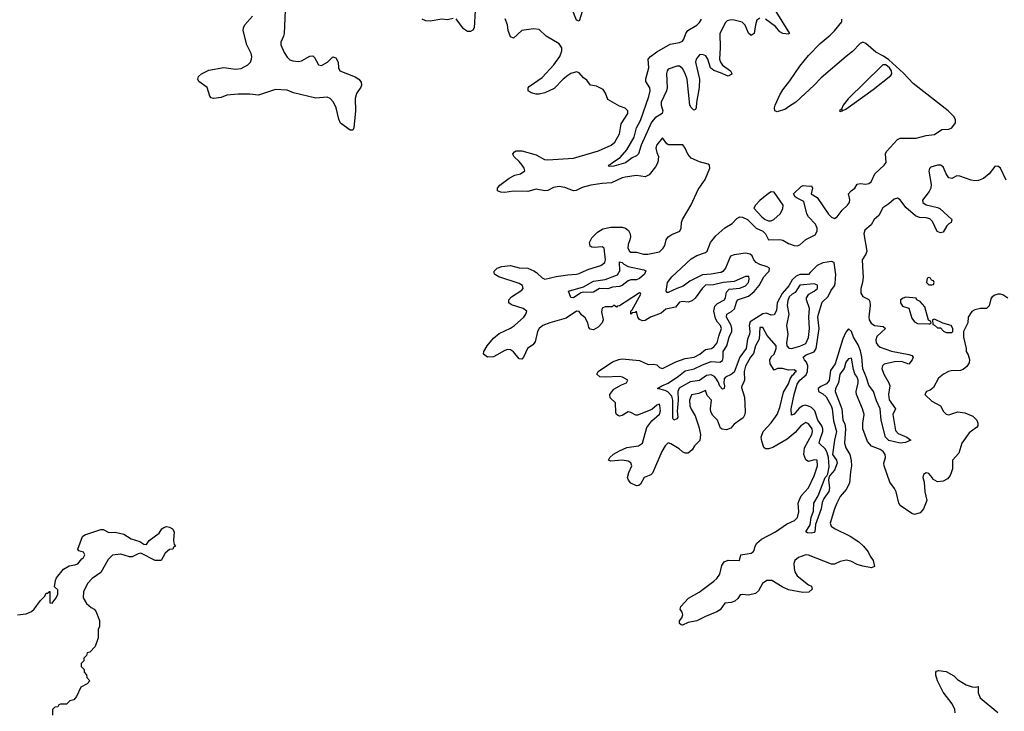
# Model space of a CAD drawing. Header units: inches. Extents: x 2528705 to 2676837, y 911742 to 1023252.
# Tile 68 of 143: x 2601484 to 2608356, y 966937 to 971766. Entities that reach past the tile are written whole.
import ezdxf

# ---------------------------------------------------------------- set-up
doc = ezdxf.new("R2010")
doc.units = ezdxf.units.IN
doc.header["$MEASUREMENT"] = 0
doc.layers.add('C6906', color=7, linetype='Continuous')
doc.layers.add('C6907', color=7, linetype='Continuous')

msp = doc.modelspace()

# ---------------------------------------------------------------- linework, layer by layer
at = {"layer": 'C6906', "color": 5}
for points, elevation in [([(2608380.9, 969820.9), (2608345.2, 969845.2), (2608330, 969849.2), (2608310, 969849.3), (2608290, 969842.7), (2608271, 969830), (2608262.5, 969817.5), (2608250.7, 969769.3), (2608232, 969750), (2608190, 969749), (2608150, 969741.2), (2608130.6, 969729.4), (2608104.7, 969690), (2608102, 969650), (2608072, 969590), (2608072, 969550), (2608090.9, 969470.9), (2608091, 969450), (2608105.1, 969425.1), (2608113.7, 969393.7), (2608110.3, 969369.7), (2608094.4, 969345.6), (2608070, 969322.9), (2608050, 969317.6), (2607984.8, 969315.2), (2607966, 969310), (2607931.3, 969290), (2607898, 969262), (2607861, 969199), (2607839.8, 969180.2), (2607814, 969170), (2607802, 969150), (2607850, 969102), (2607912, 969070), (2607932, 969030), (2607950, 969012), (2607970, 969006), (2608032, 969028), (2608080.9, 969020.9), (2608136.9, 968996.9), (2608165.5, 968970), (2608172.7, 968950), (2608170.4, 968930), (2608161.7, 968918.3), (2608110, 968881.1), (2608059.5, 968810), (2608039.5, 968740.5), (2607995.5, 968690), (2607994, 968630), (2607988.9, 968610), (2607977.6, 968582.4), (2607959.6, 968560.4), (2607930, 968544.5), (2607890, 968539.3), (2607858, 968558), (2607853.2, 968570), (2607830, 968597.2), (2607810, 968602), (2607792, 968590), (2607787.3, 968570), (2607796.9, 968536.9), (2607802.8, 968470), (2607814.9, 968410), (2607792.7, 968350), (2607770, 968322), (2607730, 968312), (2607710, 968318), (2607630, 968374.5), (2607619.7, 968390), (2607600.5, 968470), (2607590, 968492.3), (2607556.3, 968536.3), (2607517.6, 968650), (2607514.5, 968670), (2607526, 968710), (2607523.7, 968730), (2607511.8, 968750), (2607490, 968766), (2607430, 968789), (2607401.6, 968821.6), (2607369.2, 968910), (2607369.2, 968950), (2607378, 969010), (2607366, 969050), (2607324.2, 969150), (2607322, 969170), (2607336.4, 969230), (2607335.5, 969250), (2607330, 969269.3), (2607312.9, 969292.9), (2607303.3, 969323.3), (2607290, 969402), (2607270, 969399), (2607250, 969374), (2607239.5, 969330), (2607208.4, 969290), (2607198.5, 969230), (2607178.9, 969190), (2607175.3, 969170), (2607223.2, 969050), (2607229.4, 968970), (2607243.7, 968943.7), (2607248.8, 968910), (2607240.3, 968810), (2607250, 968777.3), (2607278, 968730), (2607288.5, 968688.5), (2607290.7, 968650), (2607282.4, 968610), (2607275.8, 968530), (2607253.4, 968486.6), (2607210, 968437), (2607186.7, 968390), (2607170.3, 968350), (2607141.7, 968250), (2607148.8, 968230), (2607170, 968212.7), (2607280.4, 968160.4), (2607340.1, 968120.1), (2607373.7, 968090), (2607406.7, 968050), (2607419.9, 968019.9), (2607440.5, 967990), (2607450, 967948.7), (2607430, 967939.3), (2607368, 967950), (2607330, 967962), (2607284.7, 967984.7), (2607251.6, 967991.6), (2607210, 967982.3), (2607170, 967965.4), (2607150, 967965.4), (2606990, 968027.3), (2606970, 968029.4), (2606921, 968010), (2606894.8, 967990), (2606888.4, 967970), (2606890, 967934), (2606893.7, 967910), (2606910, 967882.4), (2606990, 967821), (2607011, 967810), (2607016, 967790), (2606992, 967770), (2606950, 967765.6), (2606850, 967785.1), (2606805.3, 967805.3), (2606733.2, 967850), (2606698, 967850), (2606668, 967830), (2606640.7, 967779.3), (2606619.6, 967760.4), (2606570, 967747), (2606530, 967753.6), (2606512, 967750), (2606496.1, 967723.9), (2606474.9, 967705.1), (2606450, 967696.2), (2606406.9, 967693.1), (2606373.3, 967646.7), (2606350, 967631.8), (2606270, 967599.6), (2606210, 967569.5), (2606150, 967556), (2606110, 967539), (2606101.2, 967541.2), (2606089, 967549), (2606089, 967569), (2606105.2, 967590), (2606113.2, 967610), (2606109.1, 967629.1), (2606094, 967650), (2606099.3, 967670), (2606152.5, 967727.5), (2606226.6, 967770), (2606330, 967845.3), (2606350, 967864.9), (2606370, 967894.8), (2606385.4, 967954.6), (2606400.4, 967979.6), (2606430, 967992.2), (2606508.9, 967991.1), (2606518, 968030), (2606590, 968040.5), (2606602.7, 968050), (2606610, 968058.8), (2606618.5, 968090), (2606629.8, 968110.2), (2606660.6, 968139.4), (2606758.9, 968190), (2606836.3, 968243.7), (2606891.5, 968270), (2606912.5, 968290), (2606922, 968330), (2606918.6, 968390), (2606923.5, 968410), (2606939.4, 968440.6), (2606990, 968497), (2607030, 968580.4), (2607053.3, 968650), (2607050, 968691.6), (2607030, 968693.5), (2606990, 968681.1), (2606970, 968693.3), (2606956.5, 968730), (2606962.8, 968777.2), (2607012.5, 968870), (2607018.2, 968890), (2607015.9, 968910), (2606990, 968944.2), (2606970, 968953), (2606935.3, 968930), (2606895.6, 968884.4), (2606841.9, 968838.1), (2606741.1, 968778.9), (2606710, 968769.7), (2606690, 968769.6), (2606679.1, 968779.1), (2606662.9, 968822.9), (2606658.9, 968850), (2606672.8, 968890), (2606730, 968950.4), (2606770, 969008.4), (2606790, 969058.8), (2606814.8, 969165.2), (2606850, 969222.4), (2606862.1, 969257.9), (2606876.9, 969283.1), (2606887.6, 969290), (2606895.8, 969304.2), (2606907, 969310), (2606890, 969321.3), (2606850, 969318.5), (2606808.5, 969331.5), (2606774, 969330), (2606750, 969318), (2606723.2, 969363.2), (2606719, 969390), (2606729.1, 969410.9), (2606748.9, 969431.1), (2606764, 969470), (2606764, 969490), (2606701.6, 969561.6), (2606670, 969616.2), (2606650, 969618), (2606645.4, 969534.6), (2606619.6, 969490), (2606605, 969435), (2606584.4, 969410), (2606550, 969347), (2606540.2, 969310), (2606542.2, 969250), (2606534.8, 969225.2), (2606523.8, 969210), (2606523.1, 969196.9), (2606543.9, 969130), (2606548.2, 969030), (2606545.5, 969010), (2606534.4, 968985.6), (2606470, 968941.2), (2606446.7, 968913.3), (2606418, 968902), (2606386.6, 968906.6), (2606374.5, 968914.5), (2606354.5, 968970), (2606323, 969003), (2606308.4, 969028.4), (2606306, 969050), (2606313.6, 969110), (2606282.6, 969142.6), (2606270, 969177.2), (2606223.9, 969156.1), (2606172.4, 969147.6), (2606160.2, 969110), (2606160.9, 969070), (2606170, 969045.5), (2606199.5, 968999.5), (2606224.2, 968924.2), (2606234.9, 968870), (2606232.4, 968827.6), (2606194.8, 968790), (2606177.7, 968762.3), (2606150, 968739.6), (2606130, 968738.7), (2606110, 968747.6), (2606086.6, 968770), (2606030, 968805.1), (2606010, 968812), (2605990, 968791.8), (2605965, 968750), (2605901.2, 968598.8), (2605890, 968587.6), (2605843, 968570), (2605816.9, 968523.1), (2605805.3, 968514.7), (2605790, 968511.3), (2605749.2, 968529.2), (2605732.4, 968550), (2605727.1, 968570), (2605734.9, 968605.1), (2605756, 968650), (2605750, 968672.8), (2605730, 968682.6), (2605690, 968689.7), (2605610, 968683.6), (2605594, 968690), (2605602.7, 968710), (2605628.1, 968731.9), (2605670, 968756.5), (2605720.6, 968779.4), (2605802.7, 968790), (2605830, 968809.1), (2605860.7, 968919.3), (2605895.3, 968964.7), (2605950, 969010.8), (2605955.8, 969035.8), (2605953.2, 969073.2), (2605950, 969081.2), (2605930, 969074.5), (2605895.6, 969044.4), (2605795.8, 969004.2), (2605784.2, 969004.2), (2605750, 969022.9), (2605730, 969027.6), (2605690, 969001.3), (2605670, 968998), (2605661.5, 969001.5), (2605649.8, 969009.8), (2605644, 969024), (2605643, 969090), (2605605.2, 969125.2), (2605603.5, 969150), (2605630, 969185.2), (2605684, 969216), (2605719.3, 969230), (2605729.3, 969250), (2605692.3, 969270), (2605670, 969274.2), (2605570, 969269.7), (2605533.3, 969273.3), (2605512.3, 969290), (2605520.7, 969310), (2605622.7, 969377.3), (2605665.5, 969394.5), (2605690, 969397.7), (2605810, 969385.8), (2605870, 969358), (2605910, 969361.3), (2605930, 969356.3), (2605950, 969337.3), (2605970, 969330.7), (2606063.8, 969376.2), (2606130, 969400.9), (2606191.8, 969410), (2606232.4, 969430), (2606270, 969463.6), (2606313.6, 969470), (2606330, 969482.6), (2606351.4, 969510), (2606362.8, 969557.2), (2606382.3, 969610), (2606376.4, 969630), (2606353.8, 969653.8), (2606340.5, 969680.5), (2606329.6, 969730), (2606335, 969765), (2606354.6, 969785.4), (2606402.9, 969810), (2606410, 969826), (2606416.3, 969863.7), (2606436, 969884), (2606510, 969890.4), (2606550, 969906.7), (2606570.7, 969930), (2606575.4, 969955.4), (2606572.3, 969972.3), (2606550, 969972.6), (2606470, 969936.9), (2606394, 969930), (2606325.8, 969914.2), (2606270, 969911.6), (2606247, 969890), (2606199.3, 969820.7), (2606177.2, 969802.8), (2606150, 969794.8), (2606110, 969798.3), (2606090, 969794.3), (2606061, 969759), (2605994.7, 969745.3), (2605962, 969718), (2605888, 969690), (2605850, 969665.1), (2605830, 969662.9), (2605810, 969672.7), (2605799.6, 969690), (2605790, 969728), (2605778.8, 969721.2), (2605761, 969719), (2605748.7, 969710), (2605749.3, 969730), (2605759.5, 969740.5), (2605819.3, 969850), (2605817.5, 969857.5), (2605810, 969859.3), (2605710, 969793), (2605670, 969769.3), (2605654.8, 969765.2), (2605650, 969758), (2605632.1, 969772.1), (2605619, 969761), (2605570, 969760.4), (2605550, 969751.6), (2605545.1, 969725.1), (2605557.3, 969670), (2605548.5, 969650), (2605521.4, 969618.6), (2605490, 969601.6), (2605466, 969606), (2605457.5, 969617.5), (2605449.5, 969650.5), (2605430, 969683.5), (2605404.6, 969704.6), (2605390, 969729.4), (2605370, 969730.8), (2605297.6, 969682.4), (2605184.2, 969650), (2605135.3, 969630), (2605110.2, 969610), (2605097.8, 969590), (2605082.4, 969517.6), (2605065.1, 969494.9), (2605028.5, 969470), (2605001.6, 969410), (2604990, 969395.1), (2604970, 969398.4), (2604930, 969447.3), (2604910, 969461.1), (2604890, 969462.3), (2604870, 969456.8), (2604790, 969411.8), (2604750, 969409.6), (2604722, 969430), (2604724, 969450), (2604747.6, 969490), (2604790, 969542.4), (2604830, 969574), (2604910, 969611.7), (2604937.4, 969630), (2605001.7, 969690), (2605016.9, 969710), (2605022.9, 969730), (2604998, 969750), (2604916, 969776), (2604898.4, 969790), (2604898.7, 969810), (2604916.9, 969830), (2604990, 969876.4), (2604998.5, 969890), (2604993.5, 969910), (2604970, 969923.9), (2604829.2, 969970), (2604804.7, 969984.7), (2604797.2, 969990), (2604796.6, 970000)], 40), ([(2605091.3, 970000), (2605096.4, 969996.4), (2605130, 969962.7), (2605150, 969955.2), (2605227.7, 969972.3), (2605310, 969985), (2605370, 969988.5), (2605390, 969994.3), (2605403.1, 970000)], 40), ([(2605849, 970000), (2605845.8, 969990), (2605810, 969958.6), (2605790, 969950.8), (2605750, 969949.5), (2605730, 969941.9), (2605690, 969909), (2605670, 969902.2), (2605621.8, 969898.2), (2605590, 969887.6), (2605530, 969888.6), (2605490, 969864.6), (2605477.7, 969862.3), (2605416.8, 969863.2), (2605401.5, 969858.5), (2605350, 969824.8), (2605330, 969827), (2605314.5, 969870), (2605418.6, 969901.4), (2605490, 969941.5), (2605570, 969952.7), (2605655.7, 969984.3), (2605665.6, 970000)], 20), ([(2607001.9, 970000), (2606990, 969987.9), (2606930, 969987.5), (2606904.4, 969975.6), (2606876.5, 969950), (2606851.5, 969908.5), (2606805, 969855), (2606771.7, 969790), (2606765.6, 969734.4), (2606750, 969704.6), (2606730, 969702.9), (2606696.5, 969716.5), (2606671.9, 969711.9), (2606583, 969657), (2606574.9, 969630), (2606581, 969590), (2606578.5, 969570), (2606564.6, 969535.4), (2606554.3, 969470), (2606511, 969410), (2606470, 969304.6), (2606450.7, 969289.3), (2606409.3, 969270.7), (2606401.8, 969258.2), (2606397.8, 969230), (2606402.8, 969210), (2606401.6, 969190), (2606390, 969187.2), (2606370, 969206.4), (2606358.4, 969238.4), (2606343.2, 969263.2), (2606334.2, 969274.2), (2606310, 969287.5), (2606278.8, 969281.2), (2606230, 969247.7), (2606163, 969237), (2606086.8, 969193.2), (2606076.6, 969170), (2606079.9, 969110), (2606073.3, 969033.3), (2606077.6, 968990), (2606070, 968978.9), (2606050, 968969.8), (2606043.8, 968983.8), (2606043, 969110), (2606036.8, 969136.8), (2606008.1, 969168.1), (2605990, 969177.1), (2605935.1, 969190), (2605965.4, 969210), (2606011, 969229), (2606083, 969277), (2606130, 969314.9), (2606192.6, 969327.4), (2606250, 969356.1), (2606310, 969378.5), (2606370, 969375.4), (2606390, 969386.2), (2606394.8, 969405.2), (2606395, 969450), (2606420.8, 969490), (2606436.3, 969550), (2606454.4, 969590), (2606455, 969610), (2606449.5, 969630), (2606418.3, 969690), (2606419.6, 969710), (2606452.3, 969727.7), (2606472.9, 969747.1), (2606486.2, 969793.8), (2606495.2, 969810), (2606570, 969834.8), (2606610.7, 969869.3), (2606645.7, 969910), (2606677.5, 969970), (2606704.9, 970000)], 20), ([(2606374.8, 970000), (2606310, 969988.7), (2606250, 969984.5), (2606160.6, 969939.4), (2606115.1, 969904.9), (2606070, 969889.9), (2606010, 969860.7), (2606002.3, 969862.3), (2605996.4, 969870), (2606005.3, 969930), (2606035.9, 969970), (2606068, 970000)], 20), ([(2607369.7, 970000), (2607371.8, 969970), (2607367.4, 969930), (2607355.5, 969890), (2607356, 969856), (2607370, 969834), (2607410, 969812.9), (2607417.9, 969797.9), (2607419.3, 969770), (2607410.3, 969690), (2607414.1, 969670), (2607426.3, 969646.3), (2607450, 969630.4), (2607510, 969623.5), (2607528.2, 969610), (2607466.2, 969553.8), (2607459.9, 969530), (2607463, 969510), (2607472.7, 969492.7), (2607490, 969479.7), (2607570, 969451.6), (2607690, 969429.3), (2607710, 969421.8), (2607721.2, 969410), (2607713.9, 969390), (2607690, 969360.4), (2607638.5, 969378.5), (2607590, 969377.2), (2607518.4, 969361.6), (2607506.2, 969350), (2607501.9, 969330), (2607514.6, 969290), (2607551.2, 969230), (2607558.5, 969210), (2607549, 969149), (2607552.6, 969112.6), (2607596, 969050), (2607579.4, 969010), (2607597.3, 968897.3), (2607616, 968876), (2607677, 968850), (2607704.4, 968830), (2607665.8, 968814.2), (2607630, 968808.2), (2607550, 968829), (2607527.8, 968850), (2607495.9, 968970), (2607489.7, 969050), (2607464.5, 969104.5), (2607444, 969170), (2607410, 969214.9), (2607392.1, 969272.1), (2607367.9, 969327.9), (2607361.6, 969410), (2607353.7, 969453.7), (2607336.2, 969496.2), (2607304.4, 969550), (2607290, 969588), (2607270, 969607.7), (2607250, 969584), (2607230, 969538.7), (2607176.1, 969363.9), (2607143.2, 969316.8), (2607134.3, 969245.7), (2607116, 969224), (2607075.6, 969204.4), (2607058.3, 969190), (2607059.8, 969170), (2607090, 969152.8), (2607112, 969132), (2607148.8, 969070), (2607155.6, 969050), (2607165.1, 968965.1), (2607184.5, 968890), (2607171, 968830), (2607156.9, 968730), (2607185.1, 968690), (2607189.5, 968670), (2607170, 968620.9), (2607137.6, 968582.4), (2607132.4, 968567.6), (2607128.8, 968551.2), (2607136.6, 968496.6), (2607131.7, 968471.7), (2607097.8, 968422.2), (2607085.4, 968394.6), (2607078.8, 968350), (2607039.6, 968240.4), (2607034.7, 968190), (2607030, 968184.8), (2607010, 968179.8), (2606982.9, 968182.9), (2606971.8, 968190), (2607001.7, 968238.3), (2607009.4, 968290), (2607025.4, 968334.6), (2607026.2, 968390), (2607057.4, 968442.6), (2607106.2, 968570), (2607118.8, 968581.2), (2607125.3, 968594.7), (2607135, 968645), (2607128.4, 968708.4), (2607120.8, 968740.8), (2607107.3, 968767.3), (2607064.9, 968810), (2607067.8, 968830), (2607089.7, 968890), (2607089.4, 968910), (2607081.7, 968930), (2607054.7, 968970), (2607034.4, 969034.4), (2607010, 969058.1), (2606990, 969068.7), (2606966.1, 969073.9), (2606949.5, 969070.5), (2606925.3, 969054.7), (2606890, 969011.8), (2606870, 969004.7), (2606868.7, 969048.7), (2606888.6, 969150), (2606910, 969220.6), (2606930, 969249.4), (2606973, 969287), (2606983.3, 969310), (2606986, 969350), (2606975.8, 969375.8), (2606961.6, 969390), (2606951.9, 969410), (2606973.9, 969426.1), (2607030, 969447.7), (2607043.3, 969470), (2607063, 969610), (2607055.9, 969690), (2607059, 969710), (2607085.3, 969794.7), (2607125.8, 969834.2), (2607146.2, 969873.8), (2607171.1, 969908.9), (2607174.9, 969925.1), (2607180, 969990), (2607178.7, 970000)], 20), ([(2601468.7, 967611.3), (2601530, 967617.3), (2601567.2, 967632.8), (2601585.2, 967650), (2601628.7, 967710), (2601659.3, 967740.7), (2601670, 967762), (2601678, 967762), (2601688.9, 967771.1), (2601690, 967774), (2601694, 967774), (2601694, 967694), (2601710, 967692), (2601739.3, 967730), (2601750, 967754), (2601750, 967786), (2601726, 967806), (2601733.2, 967850), (2601741.2, 967870), (2601790, 967930.4), (2601830, 967953.4), (2601870, 967959.1), (2601890, 967967.7), (2601917.5, 968002.5), (2601928.7, 968010), (2601939, 968030), (2601930, 968048), (2601896.4, 968056.4), (2601889.2, 968070), (2601922, 968158), (2601938, 968170), (2602050, 968206.8), (2602066, 968206), (2602106, 968186), (2602150, 968187.3), (2602210, 968174), (2602262.3, 968142.3), (2602321.6, 968121.6), (2602350, 968104.7), (2602370, 968102), (2602388.7, 968130), (2602458, 968182), (2602475.3, 968210), (2602490, 968221), (2602510, 968226.8), (2602530, 968222.8), (2602551, 968210), (2602562.8, 968190), (2602558, 968130), (2602562, 968102), (2602572, 968090), (2602558, 968082), (2602554, 968070), (2602530, 968066), (2602499.6, 968040.4), (2602470.9, 967989.1), (2602430, 967989.2), (2602330, 968041.2), (2602310, 968037.2), (2602270, 968016), (2602250, 968016), (2602190, 968035.1), (2602132.5, 968027.5), (2602102, 967998), (2602050, 967905.2), (2601990, 967865.1), (2601957.6, 967830), (2601929, 967771), (2601927, 967730), (2601950, 967690.7), (2601982.4, 967662.4), (2602004.7, 967650), (2602015.3, 967635.3), (2602042, 967570), (2602042, 967530), (2602032.7, 967507.3), (2602031.3, 967450), (2602012, 967390), (2601974, 967350), (2601954, 967346), (2601950, 967326), (2601932.7, 967307.3), (2601931.6, 967288.4), (2601914, 967270), (2601914, 967250), (2601934, 967230), (2601934, 967210), (2601951.6, 967191.6), (2601952.7, 967172.7), (2601974, 967150), (2601954, 967130), (2601910, 967106), (2601879.8, 967040.2), (2601862, 967018), (2601834, 967010), (2601810, 966986), (2601770, 966986), (2601758, 966982), (2601750, 966968), (2601730, 966966), (2601714, 966950), (2601714, 966910)], 40), ([(2608013.1, 966926.9), (2608011.6, 966950), (2607991.8, 966990), (2607929.6, 967069.6), (2607889.2, 967150), (2607879, 967190), (2607878, 967210), (2607882, 967218), (2607898, 967222), (2607950, 967214.8), (2608003.8, 967183.8), (2608030, 967159.1), (2608090, 967123), (2608132.9, 967107.1), (2608154.6, 967105.4), (2608174, 967110), (2608174.8, 967065.2), (2608188.2, 967030), (2608310, 966928)], 40)]:
    msp.add_lwpolyline(points, dxfattribs=dict(at, elevation=elevation))
at = {"layer": 'C6906', "color": 5, "elevation": 40}
for points in [[(2607830, 969966), (2607818, 969962), (2607814, 969930), (2607830, 969914), (2607850, 969914), (2607862, 969918), (2607866, 969930), (2607862, 969942), (2607847.3, 969947.3), (2607842, 969962)], [(2607030, 969922), (2606930, 969911.7), (2606897.7, 969862.3), (2606875.8, 969850), (2606855.6, 969830), (2606844.5, 969804.5), (2606841.8, 969770), (2606852.7, 969710), (2606836.4, 969630), (2606846, 969570), (2606837.3, 969510), (2606838.8, 969490), (2606853.2, 969473.2), (2606870, 969470.4), (2606930, 969485.7), (2606970, 969506.2), (2606990, 969547.3), (2606997.3, 969610), (2606991.2, 969690), (2606997.7, 969750), (2606975.6, 969810), (2606976.2, 969823.8), (2606991.1, 969848.9), (2607030, 969870.7), (2607051.8, 969890), (2607051.9, 969911.9)], [(2607670, 969828), (2607650, 969822), (2607632, 969810), (2607631.3, 969790), (2607645.4, 969765.4), (2607691, 969751), (2607710, 969682), (2607730, 969656), (2607750, 969644), (2607830, 969642), (2607838, 969642), (2607846, 969650), (2607842, 969662), (2607828, 969668), (2607800.9, 969760.9), (2607770, 969798), (2607746, 969810), (2607742, 969822)], [(2607870, 969675.3), (2607854, 969670), (2607858, 969638), (2607870, 969634), (2607890, 969614), (2607910, 969614), (2607931.6, 969591.6), (2607950, 969582), (2607990, 969582), (2607998, 969590), (2607998, 969610), (2607986, 969630), (2607928, 969648)]]:
    msp.add_lwpolyline(points, close=True, dxfattribs=at)
at = {"layer": 'C6907', "color": 5}
for points, elevation in [([(2603337.3, 971830), (2603329.3, 971670), (2603325.2, 971650), (2603306.4, 971610), (2603307.5, 971590), (2603330, 971537.1), (2603350, 971504), (2603370, 971486.4), (2603390, 971478.2), (2603430, 971474), (2603450, 971478.3), (2603510, 971512.4), (2603530, 971512.7), (2603541.5, 971501.5), (2603570, 971450.5), (2603590, 971445.5), (2603631.6, 971468.4), (2603670, 971507.7), (2603690, 971500.7), (2603706.7, 971470), (2603710.4, 971430), (2603719.3, 971410), (2603825.9, 971365.9), (2603850.2, 971350.2), (2603868.2, 971330), (2603870.5, 971310), (2603865.5, 971294.5), (2603835.8, 971250), (2603824.8, 971215.2), (2603827.7, 971130), (2603815.5, 971010), (2603810, 970995.3), (2603790, 970995.3), (2603724.4, 971044.4), (2603711.5, 971071.5), (2603693.5, 971150), (2603673.5, 971190), (2603650, 971216.4), (2603630, 971224.2), (2603550, 971217.8), (2603394.8, 971254.8), (2603350, 971274.8), (2603270, 971279.6), (2603150, 971238.4), (2603090, 971246), (2603010, 971245.3), (2602930, 971238.3), (2602890, 971223), (2602836.9, 971216.9), (2602821.3, 971221.3), (2602811.3, 971231.3), (2602793.5, 971293.5), (2602734.3, 971334.3), (2602727.6, 971350), (2602731.8, 971370), (2602752.2, 971387.8), (2602805.4, 971414.6), (2602910, 971431.4), (2602990, 971420.6), (2603030, 971426.3), (2603076.8, 971450), (2603094.6, 971470), (2603102.5, 971490), (2603104.1, 971510), (2603099, 971530), (2603068.7, 971590), (2603043.1, 971690), (2603045.7, 971710), (2603055.3, 971730), (2603110, 971790.3)], 40), ([(2604663.7, 971830), (2604656.4, 971710), (2604647, 971693), (2604630, 971682.9), (2604610, 971683.6), (2604581.1, 971701.1), (2604530, 971771.3)], 40), ([(2605412.1, 971830), (2605390, 971755.1), (2605370, 971763.6), (2605339.1, 971839.1)], 20), ([(2606750, 971840.9), (2606857, 971670), (2606850, 971664), (2606809.8, 971670), (2606790, 971682.4), (2606759.4, 971719.4), (2606690, 971768.8)], 20), ([(2604510, 971774.3), (2604470, 971766), (2604430, 971769.6), (2604350, 971755.4), (2604318.3, 971758.3), (2604292.7, 971770)], 40), ([(2605403.1, 970000), (2605456.5, 970023.5), (2605539.3, 970050), (2605567.3, 970070), (2605572.3, 970090), (2605564.5, 970170), (2605550, 970180.5), (2605494.5, 970174.5), (2605477.2, 970177.2), (2605465.3, 970185.3), (2605460.5, 970210), (2605477.1, 970242.9), (2605518, 970282), (2605555, 970305), (2605610, 970318.5), (2605690, 970318.3), (2605711.3, 970311.3), (2605733.1, 970293.1), (2605743.9, 970270), (2605746.2, 970250), (2605743.6, 970230), (2605730, 970197.2), (2605728.5, 970170), (2605739.3, 970150), (2605750, 970144), (2605790, 970143.2), (2605838, 970130), (2605868.4, 970128.4), (2605950, 970146), (2605975.9, 970170), (2605986.6, 970190), (2605997.4, 970230), (2606010.7, 970249.3), (2606034.8, 970265.2), (2606092.3, 970290), (2606102, 970310), (2606102.4, 970350), (2606109.6, 970370), (2606170, 970472.7), (2606220.7, 970579.3), (2606267.8, 970650), (2606302, 970730), (2606298, 970750), (2606290, 970758), (2606230, 970774), (2606170, 970799), (2606147.3, 970827.3), (2606130, 970868.7), (2606111.5, 970891.5), (2606012, 970892), (2606000.1, 970900.1), (2605970, 970942), (2605930, 970893.2), (2605923.8, 970870), (2605930, 970838), (2605943, 970810), (2605937.6, 970770), (2605921.8, 970738.2), (2605878.1, 970681.9), (2605850, 970668.2), (2605790, 970679.1), (2605710, 970667.1), (2605690, 970662.3), (2605614.2, 970625.8), (2605550, 970621.8), (2605470, 970609.8), (2605410, 970595), (2605367.3, 970572.7), (2605350, 970571.7), (2605290, 970595), (2605250, 970601.8), (2605210, 970594.8), (2605170, 970573.5), (2605150, 970571), (2605090, 970581.7), (2605030, 970567.3), (2604930.3, 970569.7), (2604870, 970558.9), (2604841.7, 970561.7), (2604819, 970570), (2604818, 970590), (2604835.1, 970610), (2604900.2, 970659.8), (2604940.4, 970679.6), (2604979.3, 970690), (2605009.6, 970710), (2605004.7, 970730), (2604991, 970750), (2604970, 970776.3), (2604932.3, 970810), (2604925.2, 970830), (2604936.6, 970843.4), (2604950, 970850.4), (2604990, 970850.3), (2605090, 970822), (2605147.7, 970790), (2605170, 970788.2), (2605350, 970799.7), (2605523.7, 970850), (2605613.3, 970890), (2605638.5, 970910), (2605669.6, 970970), (2605681.3, 971038.7), (2605729.2, 971110), (2605729, 971129), (2605710, 971148.7), (2605670, 971162), (2605590, 971208.7), (2605572.9, 971252.9), (2605557.5, 971277.5), (2605510, 971301.2), (2605468, 971310), (2605443.2, 971343.2), (2605419.6, 971359.6), (2605390, 971396), (2605370, 971402.9), (2605330.7, 971390), (2605310, 971377.2), (2605277.4, 971350), (2605214.8, 971285.2), (2605150, 971255.8), (2605110, 971246), (2605090, 971246), (2605055.1, 971255.1), (2605033.2, 971270), (2605032.7, 971290), (2605041, 971299), (2605130, 971363.1), (2605212.8, 971450), (2605253, 971510), (2605268.9, 971548.9), (2605268.7, 971570), (2605250, 971598), (2605158, 971650), (2605110, 971698), (2605070, 971702), (2604990, 971689.5), (2604930, 971638), (2604910, 971645.2), (2604894.3, 971690), (2604889.4, 971730), (2604872.5, 971772.5)], 40), ([(2606650, 971777.7), (2606630, 971761.6), (2606620.2, 971730), (2606610.8, 971669.2), (2606590, 971656.5), (2606570, 971672.9), (2606547.6, 971727.6), (2606527.6, 971747.6), (2606470, 971763.4), (2606450, 971764.7), (2606422.8, 971757.2), (2606410, 971745.4), (2606371.6, 971670), (2606374.1, 971570), (2606369.5, 971490), (2606375.2, 971470), (2606389.4, 971449.4), (2606446.2, 971410), (2606454.7, 971390), (2606450, 971382.6), (2606430, 971370.8), (2606376.1, 971396.1), (2606330, 971410.3), (2606304.6, 971430), (2606287, 971490), (2606272.6, 971512.6), (2606250, 971523.6), (2606230, 971519.5), (2606218.5, 971510), (2606205.8, 971490), (2606201.9, 971470), (2606228.3, 971350), (2606227.6, 971292.4), (2606207.8, 971187.8), (2606206.8, 971153.2), (2606200.5, 971139.5), (2606190, 971135.1), (2606170, 971152.1), (2606162.4, 971170), (2606143.8, 971350), (2606130, 971389.2), (2606110, 971425.2), (2606090, 971442), (2606070, 971442.6), (2606010, 971421.2), (2606002.2, 971410), (2605998.1, 971390), (2606003, 971290), (2605998.1, 971270), (2605962.3, 971190), (2605960.6, 971170), (2605972.9, 971130), (2605968.4, 971111.6), (2605919.1, 971080.9), (2605894.3, 971050), (2605822.2, 970890), (2605804.2, 970830), (2605790, 970816.3), (2605758.7, 970801.3), (2605713.3, 970766.7), (2605630, 970742.9), (2605601, 970741), (2605592.7, 970750), (2605605.7, 970754.3), (2605622, 970770), (2605675.4, 970804.6), (2605721.9, 970858.1), (2605773.9, 970946.1), (2605789.9, 971010), (2605817.9, 971062.1), (2605875.9, 971230), (2605885.5, 971270), (2605883.2, 971290), (2605853.9, 971333.9), (2605853.9, 971353.9), (2605875.1, 971430), (2605871.4, 971490), (2605887.3, 971510), (2605930, 971541.3), (2606024.1, 971595.9), (2606090, 971607.3), (2606110, 971616.6), (2606119.4, 971630), (2606132.7, 971670), (2606148.5, 971690), (2606211.4, 971728.6), (2606230, 971746.2), (2606243.7, 971770)], 20), ([(2606068, 970000), (2606170, 970095.3), (2606210, 970118.9), (2606270, 970140.9), (2606282.7, 970150), (2606305.3, 970210), (2606343.7, 970256.3), (2606406.1, 970313.9), (2606456, 970344), (2606490, 970377.7), (2606510, 970390.1), (2606530, 970387.9), (2606563.5, 970370), (2606625.2, 970310), (2606670, 970288.8), (2606689.2, 970270), (2606710, 970227.9), (2606790, 970231.4), (2606810, 970227), (2606850, 970204.3), (2606890, 970188.8), (2606910, 970187.9), (2606930, 970193.5), (2606970, 970232), (2607036.6, 970263.4), (2607051, 970290), (2607050.4, 970310), (2607038.4, 970338.4), (2606990, 970388.5), (2606977.3, 970410), (2606956.2, 970496.2), (2606910, 970519.4), (2606897.2, 970530), (2606885.4, 970550), (2606939.5, 970600.5), (2606951.6, 970608.4), (2606996.2, 970603.8), (2607010, 970606.7), (2607018.4, 970590), (2607009.4, 970549.4), (2607050, 970524.8), (2607130, 970408.8), (2607150, 970386.7), (2607170, 970378.8), (2607190, 970389.2), (2607224.5, 970435.5), (2607262.9, 970470), (2607274.8, 970490), (2607277.4, 970510), (2607269.3, 970550), (2607286.6, 970570), (2607313.4, 970590), (2607330, 970616.9), (2607350, 970623.3), (2607390, 970618), (2607410, 970621.2), (2607426.4, 970633.6), (2607453, 970690), (2607518.1, 970750), (2607532.3, 970770), (2607526.1, 970830), (2607534.9, 970845.1), (2607610, 970928.9), (2607630, 970939.3), (2607741.9, 970938.1), (2607810, 970956.5), (2607870, 970964.5), (2607921.1, 970998.9), (2607970, 971001.3), (2607990, 971011.5), (2608014.7, 971045.3), (2608015.3, 971070), (2608003.2, 971090), (2607963.9, 971130), (2607720.2, 971320.2), (2607652.8, 971392.8), (2607550, 971485.7), (2607512.5, 971512.5), (2607460.2, 971540.2), (2607390, 971599.2), (2607370, 971608.7), (2607350, 971600.3), (2607296.7, 971543.3), (2607252.2, 971510), (2607079.2, 971360.8), (2607030, 971309.5), (2606900.7, 971190), (2606850, 971158.4), (2606830, 971140.5), (2606770, 971122.7), (2606755.3, 971130), (2606752.3, 971150), (2606758, 971170), (2606790, 971241.3), (2606810, 971275.8), (2606860.2, 971339.8), (2606930, 971442), (2606990, 971516.9), (2607070, 971600.9), (2607141.8, 971658.2), (2607172, 971688), (2607222.6, 971750), (2607221.6, 971770)], 20), ([(2608370, 970645.5), (2608330, 970729.9), (2608310, 970743.3), (2608290, 970740.5), (2608250.2, 970689.8), (2608210, 970656.8), (2608176.8, 970643.2), (2608150, 970640.6), (2608124.9, 970644.9), (2608046.7, 970673.3), (2608025.3, 970674.7), (2607990, 970657.4), (2607970, 970662.9), (2607950.9, 970690.9), (2607930, 970738.9), (2607910, 970751.1), (2607890, 970749.6), (2607844.4, 970735.6), (2607833.5, 970726.5), (2607830.5, 970709.5), (2607845.7, 970614.3), (2607843.1, 970590), (2607832.6, 970567.4), (2607785.7, 970505.7), (2607787.2, 970490), (2607810, 970474.3), (2607890, 970455.2), (2607906.9, 970446.9), (2607990.2, 970370), (2607986.4, 970350), (2607970, 970341.8), (2607954.1, 970325.9), (2607930, 970282), (2607910, 970277.9), (2607886.7, 970286.7), (2607856.3, 970356.3), (2607836, 970376), (2607810, 970382.2), (2607763.8, 970383.8), (2607736.3, 970396.3), (2607670, 970454.6), (2607630, 970508.5), (2607610, 970519.4), (2607586.5, 970513.5), (2607550, 970480.1), (2607508.7, 970451.3), (2607480.7, 970399.3), (2607448.6, 970371.4), (2607427.3, 970332.7), (2607383.7, 970296.3), (2607375.3, 970270), (2607396.4, 970150), (2607390.8, 970129.2), (2607363.2, 970090), (2607369.7, 970000)], 20), ([(2605665.6, 970000), (2605671.9, 970010), (2605670, 970075.2), (2605690, 970070.1), (2605699.7, 970059.7), (2605730, 970042.2), (2605840.6, 970020.6), (2605853.2, 970013.2), (2605849, 970000)], 20), ([(2606704.9, 970000), (2606714.1, 970010), (2606718.6, 970030), (2606700.9, 970040.9), (2606650, 970056.7), (2606623.5, 970070), (2606607.5, 970090), (2606597.1, 970117.1), (2606582.7, 970130), (2606550, 970135.6), (2606470, 970125.3), (2606446, 970114), (2606411.4, 970030), (2606392.2, 970007.8), (2606379.2, 970000.8), (2606374.8, 970000)], 20), ([(2607178.7, 970000), (2607169.9, 970069.9), (2607150, 970077.4), (2607090, 970068), (2607050, 970048.9), (2607001.9, 970000)], 20), ([(2604796.6, 970000), (2604796, 970010), (2604816, 970030), (2604850, 970043.1), (2604910, 970048.9), (2604970, 970034.3), (2605030.2, 970030.2), (2605072.8, 970012.8), (2605091.3, 970000)], 40)]:
    msp.add_lwpolyline(points, dxfattribs=dict(at, elevation=elevation))
at = {"layer": 'C6907', "color": 5, "elevation": 40}
for points in [[(2607509.5, 971450.5), (2607498.4, 971441.6), (2607267.2, 971212.8), (2607231, 971170), (2607219.8, 971140.2), (2607206, 971130), (2607210, 971124.7), (2607226, 971130), (2607222, 971138), (2607230, 971132), (2607250, 971142), (2607442, 971278), (2607563.9, 971376.1), (2607571.4, 971388.6), (2607568.6, 971410), (2607555.9, 971430), (2607529.6, 971450.4)], [(2606730, 970563.7), (2606710, 970553), (2606650, 970503), (2606619.5, 970470), (2606609.2, 970450), (2606663.1, 970390), (2606688.2, 970370), (2606710, 970362.3), (2606730, 970362.3), (2606746.6, 970370), (2606791.6, 970410), (2606810, 970444.7), (2606814, 970470), (2606750, 970561.2)]]:
    msp.add_lwpolyline(points, close=True, dxfattribs=at)

doc.saveas('drawing.dxf')
